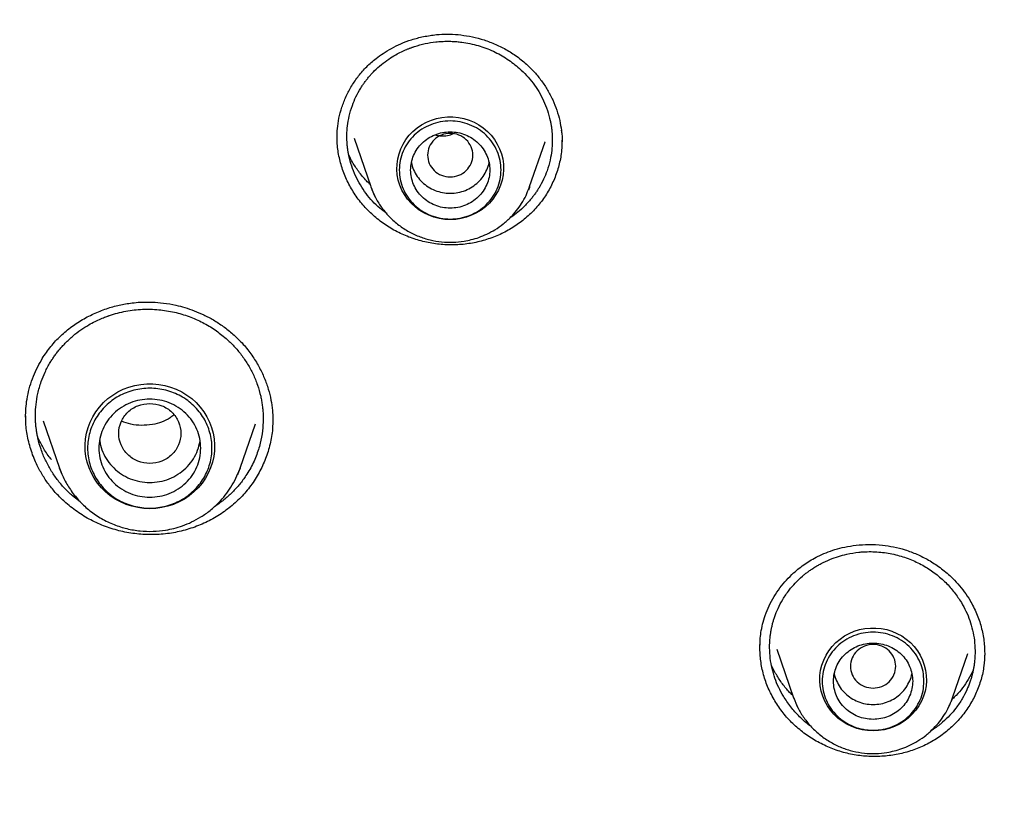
# Model space of a CAD drawing. Header units: millimetres. Extents: x 8 to 955, y 12 to 2039.
# Tile 110 of 116: x 498 to 515, y 1884 to 1898. Entities that reach past the tile are written whole.
import ezdxf

# ---------------------------------------------------------------- set-up
doc = ezdxf.new("R2010")
doc.units = ezdxf.units.MM

msp = doc.modelspace()

# ---------------------------------------------------------------- linework, layer by layer
at = {"color": 7, "linetype": 'Continuous', "lineweight": 30}
for p, q in [((503.535, 1895.868), (503.831, 1895.011)), ((506.641, 1895.011), (506.915, 1895.805)), ((506.914, 1895.805), (506.911, 1895.797)), ((506.633, 1894.992), (506.641, 1895.01)), ((504.118, 1894.529), (503.989, 1894.628)), ((498.036, 1890.871), (498.325, 1890.032)), ((501.519, 1890.032), (501.789, 1890.815)), ((502.098, 1890.902), (502.098, 1890.876)), ((501.513, 1890.017), (501.519, 1890.032)), ((498.69, 1889.44), (498.556, 1889.542)), ((511.013, 1886.834), (511.311, 1885.971)), ((514.121, 1885.971), (514.391, 1886.754)), ((511.261, 1886.047), (511.295, 1886.017)), ((514.114, 1885.953), (514.121, 1885.971))]:
    msp.add_line(p, q, dxfattribs=at)
at = {"color": 7, "linetype": 'Continuous', "lineweight": 30, "flags": 128}
for points in [[(505.236, 1894.428), (505.139, 1894.432), (505.043, 1894.447), (504.949, 1894.471), (504.858, 1894.504), (504.771, 1894.546), (504.689, 1894.596), (504.613, 1894.654), (504.543, 1894.719), (504.481, 1894.791), (504.427, 1894.869), (504.381, 1894.951), (504.344, 1895.038), (504.317, 1895.128), (504.3, 1895.22), (504.292, 1895.314), (504.295, 1895.407), (504.307, 1895.5), (504.33, 1895.591), (504.361, 1895.68), (504.403, 1895.764), (504.453, 1895.845), (504.511, 1895.92), (504.577, 1895.988), (504.65, 1896.05), (504.729, 1896.104), (504.814, 1896.15), (504.903, 1896.188), (504.995, 1896.216), (505.09, 1896.236), (505.187, 1896.245), (505.284, 1896.245), (505.381, 1896.236), (505.476, 1896.216), (505.569, 1896.188), (505.658, 1896.15), (505.742, 1896.104), (505.821, 1896.05), (505.894, 1895.988), (505.96, 1895.92), (506.019, 1895.845), (506.069, 1895.764), (506.11, 1895.68), (506.142, 1895.591), (506.164, 1895.5), (506.177, 1895.407), (506.179, 1895.314), (506.172, 1895.22), (506.154, 1895.128), (506.127, 1895.038), (506.09, 1894.951), (506.045, 1894.869), (505.99, 1894.791), (505.928, 1894.719), (505.859, 1894.654), (505.782, 1894.596), (505.7, 1894.546), (505.614, 1894.504), (505.523, 1894.471), (505.429, 1894.447), (505.333, 1894.432), (505.236, 1894.428)], [(506.641, 1895.011), (506.636, 1894.997), (506.618, 1894.951)], [(499.922, 1889.316), (499.815, 1889.321), (499.709, 1889.335), (499.604, 1889.359), (499.502, 1889.393), (499.404, 1889.435), (499.311, 1889.486), (499.223, 1889.545), (499.141, 1889.612), (499.066, 1889.686), (498.999, 1889.767), (498.939, 1889.853), (498.888, 1889.944), (498.847, 1890.04), (498.814, 1890.138), (498.792, 1890.239), (498.779, 1890.342), (498.777, 1890.446), (498.784, 1890.549), (498.802, 1890.651), (498.829, 1890.751), (498.866, 1890.848), (498.913, 1890.942), (498.968, 1891.03), (499.031, 1891.114), (499.103, 1891.191), (499.181, 1891.262), (499.266, 1891.325), (499.357, 1891.38), (499.453, 1891.427), (499.553, 1891.465), (499.656, 1891.494), (499.762, 1891.513), (499.868, 1891.523), (499.976, 1891.523), (500.083, 1891.513), (500.188, 1891.494), (500.291, 1891.465), (500.391, 1891.427), (500.487, 1891.38), (500.578, 1891.325), (500.663, 1891.262), (500.742, 1891.191), (500.813, 1891.114), (500.877, 1891.03), (500.932, 1890.942), (500.978, 1890.848), (501.015, 1890.751), (501.042, 1890.651), (501.06, 1890.549), (501.067, 1890.446), (501.065, 1890.342), (501.052, 1890.239), (501.03, 1890.138), (500.998, 1890.04), (500.956, 1889.944), (500.905, 1889.853), (500.846, 1889.767), (500.778, 1889.686), (500.703, 1889.612), (500.621, 1889.545), (500.533, 1889.486), (500.44, 1889.435), (500.342, 1889.393), (500.24, 1889.359), (500.136, 1889.335), (500.029, 1889.321), (499.922, 1889.316)], [(498.358, 1889.945), (498.352, 1889.96), (498.325, 1890.032)], [(501.519, 1890.032), (501.492, 1889.96), (501.472, 1889.913)], [(512.716, 1885.388), (512.619, 1885.393), (512.523, 1885.408), (512.429, 1885.432), (512.338, 1885.465), (512.251, 1885.506), (512.169, 1885.557), (512.093, 1885.615), (512.024, 1885.68), (511.961, 1885.752), (511.907, 1885.83), (511.861, 1885.912), (511.825, 1885.999), (511.798, 1886.089), (511.78, 1886.181), (511.773, 1886.274), (511.775, 1886.368), (511.788, 1886.461), (511.81, 1886.552), (511.842, 1886.64), (511.883, 1886.725), (511.933, 1886.805), (511.992, 1886.88), (512.058, 1886.949), (512.131, 1887.011), (512.21, 1887.065), (512.294, 1887.111), (512.383, 1887.149), (512.476, 1887.177), (512.571, 1887.196), (512.668, 1887.206), (512.765, 1887.206), (512.861, 1887.196), (512.957, 1887.177), (513.049, 1887.149), (513.138, 1887.111), (513.223, 1887.065), (513.302, 1887.011), (513.375, 1886.949), (513.441, 1886.88), (513.499, 1886.805), (513.549, 1886.725), (513.59, 1886.64), (513.622, 1886.552), (513.645, 1886.461), (513.657, 1886.368), (513.66, 1886.274), (513.652, 1886.181), (513.635, 1886.089), (513.608, 1885.999), (513.571, 1885.912), (513.525, 1885.83), (513.471, 1885.752), (513.409, 1885.68), (513.339, 1885.615), (513.263, 1885.557), (513.181, 1885.506), (513.094, 1885.465), (513.003, 1885.432), (512.909, 1885.408), (512.813, 1885.393), (512.716, 1885.388)], [(514.121, 1885.971), (514.117, 1885.958), (514.098, 1885.909)]]:
    msp.add_lwpolyline(points, dxfattribs=at)
at = {"color": 7, "linetype": 'Continuous', "lineweight": 30}
for centre in [(505.152, 1895.466), (512.632, 1886.427)]:
    msp.add_arc(centre, 1.397, 199.0989, 207.2371, dxfattribs=at)
for points, knots in [([(532.19, 1875.56), (532.187, 1875.614), (532.179, 1875.733), (532.165, 1875.929), (532.148, 1876.159), (532.126, 1876.424), (532.101, 1876.723), (532.071, 1877.049), (532.036, 1877.401), (531.996, 1877.777), (531.951, 1878.178), (531.9, 1878.595), (531.846, 1879.017), (531.761, 1879.629), (531.638, 1880.432), (531.456, 1881.484), (531.238, 1882.596), (530.98, 1883.766), (530.718, 1884.835), (530.459, 1885.805), (530.212, 1886.67), (529.953, 1887.517), (529.687, 1888.341), (529.413, 1889.14), (529.17, 1889.815), (528.961, 1890.373), (528.789, 1890.818), (528.616, 1891.255), (528.442, 1891.683), (528.291, 1892.044), (528.168, 1892.333), (528.078, 1892.543), (527.999, 1892.724), (527.932, 1892.876), (527.877, 1893), (527.835, 1893.095), (527.8, 1893.172), (527.766, 1893.248), (527.724, 1893.341), (527.672, 1893.454), (527.613, 1893.583), (527.548, 1893.725), (527.467, 1893.899), (527.368, 1894.108), (527.251, 1894.355), (527.121, 1894.624), (526.978, 1894.914), (526.822, 1895.226), (526.653, 1895.559), (526.471, 1895.91), (526.162, 1896.497), (525.722, 1897.301), (525.143, 1898.304), (524.552, 1899.278), (523.95, 1900.224), (523.339, 1901.141), (522.718, 1902.031), (522.084, 1902.902), (521.431, 1903.762), (520.752, 1904.618), (520.051, 1905.466), (519.328, 1906.303), (518.583, 1907.131), (517.812, 1907.952), (517.116, 1908.662), (516.512, 1909.257), (516.019, 1909.73), (515.545, 1910.174), (515.091, 1910.588), (514.688, 1910.949), (514.332, 1911.261), (514.022, 1911.529), (513.727, 1911.78), (513.446, 1912.015), (513.146, 1912.264), (512.81, 1912.538), (512.424, 1912.847), (512.007, 1913.175), (511.559, 1913.52), (511.078, 1913.881), (510.565, 1914.259), (510.042, 1914.633), (509.513, 1915.002), (508.986, 1915.361), (508.449, 1915.718), (507.909, 1916.067), (507.37, 1916.407), (506.833, 1916.737), (506.296, 1917.058), (505.662, 1917.428), (504.928, 1917.842), (504.096, 1918.293), (503.27, 1918.722), (502.407, 1919.152), (501.511, 1919.579), (500.582, 1920), (499.666, 1920.397), (498.763, 1920.768), (497.846, 1921.127), (496.916, 1921.472), (496.159, 1921.737), (495.599, 1921.925), (495.222, 1922.049), (494.822, 1922.178), (494.402, 1922.309), (493.962, 1922.442), (493.505, 1922.577), (493.019, 1922.715), (492.504, 1922.857), (491.961, 1923), (491.388, 1923.145), (490.765, 1923.296), (490.088, 1923.451), (489.357, 1923.609), (488.589, 1923.763), (487.785, 1923.913), (486.995, 1924.048), (486.221, 1924.169), (485.468, 1924.277), (484.691, 1924.378), (483.887, 1924.47), (483.059, 1924.553), (482.223, 1924.624), (481.38, 1924.684), (480.53, 1924.73), (479.659, 1924.765), (478.766, 1924.787), (478.163, 1924.79), (477.859, 1924.791)], [0, 0, 0, 0, 0.001975, 0.004387, 0.007242, 0.010542, 0.014288, 0.018481, 0.022836, 0.027587, 0.032737, 0.038106, 0.043476, 0.048848, 0.061511, 0.074179, 0.089265, 0.104356, 0.119453, 0.130894, 0.142288, 0.153439, 0.164328, 0.174954, 0.185318, 0.191411, 0.19741, 0.203314, 0.209124, 0.214816, 0.218075, 0.220945, 0.223423, 0.225511, 0.227209, 0.228515, 0.22944, 0.230382, 0.231677, 0.23328, 0.235064, 0.237021, 0.239151, 0.242276, 0.245711, 0.249458, 0.253516, 0.257885, 0.262565, 0.267555, 0.272761, 0.287502, 0.302, 0.316254, 0.330265, 0.344033, 0.357558, 0.370898, 0.384354, 0.39797, 0.411745, 0.425429, 0.439267, 0.453258, 0.467401, 0.476316, 0.484797, 0.492843, 0.500454, 0.50763, 0.512963, 0.518028, 0.522824, 0.527352, 0.531633, 0.537307, 0.543419, 0.549969, 0.556957, 0.564383, 0.572246, 0.580547, 0.58817, 0.596116, 0.604106, 0.612021, 0.619861, 0.627626, 0.635315, 0.642929, 0.654742, 0.666368, 0.677809, 0.689064, 0.701851, 0.714365, 0.726604, 0.738568, 0.750257, 0.762798, 0.775005, 0.77971, 0.784462, 0.789591, 0.795125, 0.800608, 0.806437, 0.812614, 0.819137, 0.826006, 0.833222, 0.840785, 0.849505, 0.858644, 0.868202, 0.87818, 0.888578, 0.897562, 0.906839, 0.916406, 0.926265, 0.936414, 0.946855, 0.956966, 0.967336, 0.977965, 0.988853, 1, 1, 1, 1]), ([(426.674, 1875.856), (426.711, 1876.055), (426.789, 1876.469), (426.918, 1877.096), (427.058, 1877.738), (427.208, 1878.378), (427.366, 1879.016), (427.532, 1879.652), (427.707, 1880.286), (427.891, 1880.917), (428.083, 1881.546), (428.284, 1882.173), (428.494, 1882.797), (428.712, 1883.418), (428.938, 1884.037), (429.172, 1884.652), (429.415, 1885.265), (429.667, 1885.874), (429.926, 1886.481), (430.194, 1887.084), (430.47, 1887.683), (430.754, 1888.279), (431.046, 1888.872), (431.346, 1889.46), (431.654, 1890.045), (431.971, 1890.626), (432.294, 1891.203), (432.626, 1891.775), (432.966, 1892.344), (433.313, 1892.908), (433.668, 1893.468), (434.03, 1894.023), (434.4, 1894.573), (434.777, 1895.119), (435.162, 1895.66), (435.554, 1896.196), (435.953, 1896.727), (436.36, 1897.253), (436.774, 1897.774), (437.194, 1898.29), (437.622, 1898.8), (438.056, 1899.305), (438.498, 1899.804), (438.946, 1900.298), (439.401, 1900.786), (439.862, 1901.268), (440.33, 1901.744), (440.804, 1902.215), (441.285, 1902.679), (441.772, 1903.137), (442.265, 1903.589), (442.764, 1904.035), (443.269, 1904.475), (443.78, 1904.908), (444.297, 1905.334), (444.82, 1905.755), (445.348, 1906.168), (445.882, 1906.575), (446.422, 1906.975), (446.967, 1907.368), (447.517, 1907.754), (448.072, 1908.133), (448.633, 1908.505), (449.198, 1908.87), (449.768, 1909.228), (450.344, 1909.579), (450.923, 1909.922), (451.508, 1910.259), (452.097, 1910.587), (452.69, 1910.908), (453.288, 1911.222), (453.89, 1911.528), (454.496, 1911.827), (455.106, 1912.118), (455.72, 1912.401), (456.338, 1912.676), (456.96, 1912.944), (457.585, 1913.203), (458.213, 1913.455), (458.845, 1913.699), (459.48, 1913.935), (460.118, 1914.162), (460.76, 1914.382), (461.404, 1914.594), (462.051, 1914.797), (462.701, 1914.993), (463.353, 1915.18), (464.008, 1915.358), (464.665, 1915.529), (465.325, 1915.691), (465.987, 1915.845), (466.65, 1915.991), (467.316, 1916.128), (467.983, 1916.257), (468.652, 1916.377), (469.323, 1916.489), (469.995, 1916.592), (470.669, 1916.687), (471.344, 1916.774), (472.019, 1916.852), (472.696, 1916.921), (473.374, 1916.982), (474.052, 1917.034), (474.732, 1917.078), (475.411, 1917.113), (476.091, 1917.14), (476.772, 1917.158), (477.452, 1917.167), (478.133, 1917.168), (478.814, 1917.16), (479.494, 1917.144), (480.174, 1917.119), (480.854, 1917.085), (481.533, 1917.043), (482.212, 1916.993), (482.89, 1916.934), (483.567, 1916.866), (484.243, 1916.79), (484.918, 1916.705), (485.592, 1916.611), (486.264, 1916.51), (486.935, 1916.399), (487.605, 1916.281), (488.272, 1916.154), (488.938, 1916.018), (489.602, 1915.874), (490.264, 1915.722), (490.924, 1915.561), (491.582, 1915.392), (492.237, 1915.215), (492.89, 1915.029), (493.541, 1914.836), (494.188, 1914.634), (494.833, 1914.424), (495.475, 1914.206), (496.114, 1913.979), (496.75, 1913.745), (497.382, 1913.503), (498.011, 1913.253), (498.637, 1912.994), (499.259, 1912.728), (499.878, 1912.455), (500.492, 1912.173), (501.103, 1911.884), (501.71, 1911.587), (502.313, 1911.282), (502.911, 1910.97), (503.506, 1910.65), (504.096, 1910.323), (504.681, 1909.988), (505.262, 1909.646), (505.838, 1909.297), (506.409, 1908.94), (506.976, 1908.577), (507.537, 1908.206), (508.093, 1907.828), (508.644, 1907.443), (509.19, 1907.051), (509.731, 1906.653), (510.266, 1906.247), (510.795, 1905.835), (511.319, 1905.416), (511.837, 1904.991), (512.35, 1904.559), (512.856, 1904.121), (513.356, 1903.676), (513.851, 1903.226), (514.339, 1902.768), (514.82, 1902.305), (515.296, 1901.836), (515.765, 1901.361), (516.228, 1900.88), (516.684, 1900.393), (517.133, 1899.9), (517.576, 1899.402), (518.012, 1898.898), (518.441, 1898.389), (518.863, 1897.875), (519.278, 1897.355), (519.685, 1896.83), (520.086, 1896.3), (520.48, 1895.765), (520.866, 1895.224), (521.245, 1894.68), (521.616, 1894.13), (521.98, 1893.576), (522.336, 1893.017), (522.685, 1892.454), (523.026, 1891.886), (523.359, 1891.314), (523.684, 1890.738), (524.002, 1890.158), (524.312, 1889.574), (524.613, 1888.986), (524.907, 1888.395), (525.193, 1887.799), (525.47, 1887.201), (525.74, 1886.598), (526.001, 1885.993), (526.254, 1885.384), (526.498, 1884.772), (526.735, 1884.157), (526.962, 1883.539), (527.182, 1882.918), (527.393, 1882.294), (527.595, 1881.668), (527.789, 1881.04), (527.975, 1880.409), (528.152, 1879.775), (528.32, 1879.14), (528.48, 1878.502), (528.63, 1877.863), (528.773, 1877.221), (528.906, 1876.578), (529.008, 1876.056), (529.063, 1875.748), (529.079, 1875.655)], [0, 0, 0, 0, 0.0043355, 0.0090234, 0.0137112, 0.0183991, 0.0230869, 0.0277747, 0.0324625, 0.0371503, 0.0418381, 0.0465259, 0.0512136, 0.0559014, 0.0605891, 0.0652768, 0.0699645, 0.0746522, 0.0793399, 0.0840276, 0.0887152, 0.0934028, 0.0980904, 0.102778, 0.1074656, 0.1121531, 0.1168407, 0.1215282, 0.1262157, 0.1309032, 0.1355906, 0.1402781, 0.1449655, 0.1496529, 0.1543403, 0.1590276, 0.163715, 0.1684023, 0.1730896, 0.1777769, 0.1824641, 0.1871514, 0.1918386, 0.1965258, 0.201213, 0.2059001, 0.2105873, 0.2152744, 0.2199615, 0.2246486, 0.2293356, 0.2340227, 0.2387097, 0.2433967, 0.2480837, 0.2527707, 0.2574576, 0.2621446, 0.2668315, 0.2715184, 0.2762053, 0.2808921, 0.285579, 0.2902658, 0.2949526, 0.2996394, 0.3043262, 0.309013, 0.3136997, 0.3183865, 0.3230732, 0.3277599, 0.3324466, 0.3371333, 0.34182, 0.3465066, 0.3511933, 0.3558799, 0.3605665, 0.3652531, 0.3699397, 0.3746263, 0.3793129, 0.3839995, 0.388686, 0.3933726, 0.3980591, 0.4027456, 0.4074321, 0.4121187, 0.4168052, 0.4214917, 0.4261782, 0.4308646, 0.4355511, 0.4402376, 0.4449241, 0.4496105, 0.454297, 0.4589834, 0.4636699, 0.4683563, 0.4730428, 0.4777292, 0.4824157, 0.4871021, 0.4917885, 0.496475, 0.5011614, 0.5058478, 0.5105343, 0.5152207, 0.5199071, 0.5245935, 0.52928, 0.5339664, 0.5386529, 0.5433393, 0.5480257, 0.5527122, 0.5573986, 0.5620851, 0.5667716, 0.571458, 0.5761445, 0.580831, 0.5855174, 0.5902039, 0.5948904, 0.5995769, 0.6042634, 0.6089499, 0.6136365, 0.618323, 0.6230095, 0.6276961, 0.6323826, 0.6370692, 0.6417558, 0.6464424, 0.651129, 0.6558156, 0.6605022, 0.6651888, 0.6698755, 0.6745622, 0.6792488, 0.6839355, 0.6886222, 0.6933089, 0.6979957, 0.7026824, 0.7073692, 0.7120559, 0.7167427, 0.7214295, 0.7261163, 0.7308032, 0.73549, 0.7401769, 0.7448638, 0.7495507, 0.7542376, 0.7589246, 0.7636115, 0.7682985, 0.7729855, 0.7776725, 0.7823596, 0.7870466, 0.7917337, 0.7964208, 0.8011079, 0.805795, 0.8104822, 0.8151694, 0.8198565, 0.8245438, 0.829231, 0.8339182, 0.8386055, 0.8432928, 0.8479801, 0.8526675, 0.8573548, 0.8620422, 0.8667296, 0.871417, 0.8761044, 0.8807919, 0.8854793, 0.8901668, 0.8948543, 0.8995419, 0.9042294, 0.908917, 0.9136045, 0.9182921, 0.9229798, 0.9276674, 0.932355, 0.9370427, 0.9417304, 0.9464181, 0.9511058, 0.9557935, 0.9604813, 0.965169, 0.9698568, 0.9745446, 0.9792324, 0.9839202, 0.988608, 0.9932958, 0.9979837, 1, 1, 1, 1]), ([(525.936, 1849.643), (525.965, 1849.714), (526.131, 1850.119), (526.425, 1850.896), (526.823, 1852.002), (527.218, 1853.203), (527.519, 1854.208), (527.73, 1854.967), (527.846, 1855.398), (527.94, 1855.764), (528.02, 1856.08), (528.097, 1856.397), (528.265, 1857.106), (528.493, 1858.159), (528.754, 1859.56), (528.997, 1861.114), (529.211, 1862.878), (529.368, 1864.851), (529.443, 1866.829), (529.436, 1868.799), (529.364, 1870.393), (529.291, 1871.372), (529.259, 1871.747), (529.247, 1871.881), (529.235, 1872.015), (529.224, 1872.13), (529.209, 1872.292), (529.185, 1872.526), (529.148, 1872.876), (529.1, 1873.298), (529.036, 1873.807), (528.955, 1874.409), (528.85, 1875.105), (528.721, 1875.884), (528.563, 1876.745), (528.371, 1877.686), (528.17, 1878.583), (527.964, 1879.421), (527.772, 1880.156), (527.578, 1880.855), (527.388, 1881.499), (527.203, 1882.101), (527.016, 1882.681), (526.784, 1883.371), (526.506, 1884.155), (526.181, 1885.018), (525.863, 1885.818), (525.566, 1886.53), (525.292, 1887.158), (525.099, 1887.586), (524.974, 1887.859), (524.912, 1887.993), (524.851, 1888.123), (524.791, 1888.251), (524.732, 1888.375), (524.4, 1889.068), (523.767, 1890.318), (522.772, 1892.096), (521.704, 1893.833), (520.563, 1895.527), (519.352, 1897.176), (518.073, 1898.776), (516.868, 1900.164), (515.939, 1901.162), (515.462, 1901.654), (515.312, 1901.807), (515.306, 1901.812), (515.302, 1901.816), (515.296, 1901.822), (515.282, 1901.837), (515.227, 1901.892), (515.112, 1902.009), (514.918, 1902.203), (514.765, 1902.354), (514.677, 1902.441)], [0, 0, 0, 0, 0.003996, 0.022968, 0.043515, 0.065635, 0.089328, 0.098578, 0.107044, 0.112751, 0.118458, 0.124164, 0.129871, 0.156772, 0.180791, 0.20481, 0.239547, 0.274282, 0.309017, 0.343753, 0.377988, 0.393052, 0.395419, 0.397787, 0.400154, 0.402521, 0.403851, 0.408739, 0.414906, 0.422354, 0.431081, 0.441942, 0.454296, 0.468142, 0.483481, 0.500312, 0.518636, 0.531817, 0.545675, 0.558549, 0.56992, 0.580938, 0.591604, 0.601916, 0.619114, 0.635232, 0.650269, 0.664226, 0.675615, 0.686167, 0.688792, 0.69136, 0.69387, 0.696324, 0.698719, 0.701058, 0.736504, 0.77195, 0.807396, 0.842842, 0.878288, 0.913733, 0.949177, 0.973578, 0.984314, 0.984632, 0.984672, 0.98474, 0.984874, 0.985157, 0.985799, 0.988879, 0.993625, 1, 1, 1, 1]), ([(503.234, 1895.872), (503.236, 1895.927), (503.238, 1896.041), (503.265, 1896.224), (503.317, 1896.417), (503.392, 1896.61), (503.491, 1896.796), (503.612, 1896.972), (503.756, 1897.135), (503.905, 1897.266), (504.053, 1897.372), (504.199, 1897.46), (504.367, 1897.542), (504.556, 1897.613), (504.767, 1897.668), (504.978, 1897.7), (505.183, 1897.71), (505.378, 1897.701), (505.579, 1897.672), (505.785, 1897.623), (505.992, 1897.55), (506.198, 1897.453), (506.4, 1897.331), (506.522, 1897.229), (506.584, 1897.177)], [0, 0, 0, 0, 0.040273, 0.083761, 0.130315, 0.177905, 0.226056, 0.27468, 0.323728, 0.373345, 0.407938, 0.445753, 0.486811, 0.531095, 0.578578, 0.629253, 0.669392, 0.711251, 0.75481, 0.800115, 0.847214, 0.896161, 0.947042, 1, 1, 1, 1]), ([(503.989, 1894.628), (503.946, 1894.669), (503.859, 1894.751), (503.745, 1894.89), (503.644, 1895.04), (503.558, 1895.202), (503.49, 1895.374), (503.452, 1895.513), (503.432, 1895.615), (503.423, 1895.676), (503.415, 1895.739), (503.41, 1895.802), (503.408, 1895.865), (503.408, 1895.959), (503.417, 1896.091), (503.447, 1896.265), (503.498, 1896.438), (503.567, 1896.603), (503.631, 1896.72), (503.685, 1896.804), (503.721, 1896.855), (503.76, 1896.906), (503.801, 1896.957), (503.846, 1897.007), (503.917, 1897.081), (504.015, 1897.17), (504.143, 1897.265), (504.262, 1897.339), (504.369, 1897.395), (504.442, 1897.427), (504.487, 1897.446), (504.507, 1897.454), (504.527, 1897.461), (504.546, 1897.468), (504.565, 1897.475), (504.584, 1897.482), (504.658, 1897.507), (504.79, 1897.542), (504.935, 1897.565), (505.034, 1897.575), (505.086, 1897.579), (505.138, 1897.581), (505.198, 1897.582), (505.27, 1897.58), (505.354, 1897.575), (505.509, 1897.558), (505.729, 1897.513), (506, 1897.411), (506.248, 1897.275), (506.391, 1897.159), (506.461, 1897.101)], [0, 0, 0, 0, 0.031703, 0.063899, 0.096589, 0.129773, 0.16345, 0.197619, 0.209123, 0.220682, 0.232295, 0.243963, 0.255685, 0.267462, 0.296417, 0.329312, 0.366136, 0.396334, 0.428732, 0.440024, 0.451559, 0.463338, 0.47536, 0.487626, 0.500134, 0.531385, 0.560176, 0.586513, 0.606745, 0.625251, 0.629168, 0.632999, 0.636743, 0.640401, 0.643971, 0.647455, 0.650852, 0.685939, 0.719507, 0.728824, 0.738017, 0.747087, 0.756033, 0.769933, 0.785005, 0.799984, 0.851632, 0.902169, 0.951618, 1, 1, 1, 1]), ([(506.461, 1897.101), (506.504, 1897.06), (506.59, 1896.979), (506.704, 1896.841), (506.805, 1896.691), (506.891, 1896.53), (506.959, 1896.358), (506.998, 1896.219), (507.018, 1896.117), (507.027, 1896.055), (507.035, 1895.992), (507.04, 1895.929), (507.042, 1895.865), (507.042, 1895.773), (507.034, 1895.644), (507.005, 1895.473), (506.956, 1895.302), (506.888, 1895.136), (506.824, 1895.017), (506.769, 1894.932), (506.733, 1894.879), (506.694, 1894.827), (506.651, 1894.775), (506.606, 1894.723), (506.534, 1894.648), (506.437, 1894.562), (506.344, 1894.489), (506.292, 1894.457), (506.282, 1894.45)], [0, 0, 0, 0, 0.0557319, 0.112429, 0.1701018, 0.2287613, 0.288418, 0.3490826, 0.369539, 0.3901091, 0.4107933, 0.4315921, 0.4525058, 0.4735348, 0.52285, 0.5799046, 0.6447168, 0.6984449, 0.7565623, 0.7769207, 0.7977692, 0.8191082, 0.8409381, 0.8632596, 0.8860731, 0.941527, 0.9886198, 1, 1, 1, 1]), ([(506.584, 1897.177), (506.632, 1897.131), (506.729, 1897.039), (506.853, 1896.883), (506.962, 1896.719), (507.052, 1896.545), (507.124, 1896.364), (507.176, 1896.184), (507.194, 1896.063), (507.203, 1896.005)], [0, 0, 0, 0, 0.144525, 0.289237, 0.434099, 0.578945, 0.723541, 0.867649, 1, 1, 1, 1]), ([(507.199, 1896.007), (507.207, 1895.96), (507.218, 1895.891), (507.214, 1895.822), (507.212, 1895.801)], [0, 0, 0, 0, 0.685156, 1, 1, 1, 1]), ([(507.203, 1896.005), (507.204, 1896), (507.215, 1895.933), (507.216, 1895.866), (507.216, 1895.803)], [0, 0, 0, 0, 0.072068, 1, 1, 1, 1]), ([(503.871, 1894.505), (503.809, 1894.565), (503.685, 1894.684), (503.534, 1894.89), (503.41, 1895.109), (503.317, 1895.341), (503.258, 1895.582), (503.232, 1895.768), (503.237, 1895.872), (503.238, 1895.894)], [0, 0, 0, 0, 0.1609187, 0.320726, 0.4799243, 0.6388761, 0.7979042, 0.9573939, 1, 1, 1, 1]), ([(507.213, 1895.835), (507.212, 1895.774), (507.211, 1895.632), (507.169, 1895.411), (507.095, 1895.176), (506.989, 1894.953), (506.853, 1894.745), (506.69, 1894.556), (506.5, 1894.391), (506.29, 1894.25), (506.061, 1894.136), (505.818, 1894.052), (505.564, 1893.997), (505.304, 1893.975), (505.041, 1893.986), (504.783, 1894.029), (504.533, 1894.104), (504.295, 1894.208), (504.07, 1894.34), (503.937, 1894.45), (503.871, 1894.505)], [0, 0, 0, 0, 0.041397, 0.097725, 0.154017, 0.210297, 0.266579, 0.322922, 0.379233, 0.435443, 0.491654, 0.547943, 0.604399, 0.661163, 0.717899, 0.774291, 0.830528, 0.886775, 0.943197, 1, 1, 1, 1]), ([(505.236, 1895.182), (505.183, 1895.188), (505.079, 1895.2), (504.945, 1895.289), (504.857, 1895.416), (504.825, 1895.568), (504.857, 1895.719), (504.945, 1895.848), (505.079, 1895.932), (505.236, 1895.964), (505.392, 1895.932), (505.526, 1895.848), (505.614, 1895.719), (505.646, 1895.568), (505.614, 1895.416), (505.526, 1895.289), (505.392, 1895.2), (505.288, 1895.188), (505.236, 1895.182)], [0, 0, 0, 0, 0.0625, 0.125, 0.1875, 0.25, 0.3125, 0.375, 0.4375, 0.5, 0.5625, 0.625, 0.6875, 0.75, 0.8125, 0.875, 0.9375, 1, 1, 1, 1]), ([(504.967, 1895.928), (504.995, 1895.921), (505.068, 1895.901), (505.179, 1895.911), (505.256, 1895.934), (505.289, 1895.943)], [0, 0, 0, 0, 0.256601, 0.687799, 1, 1, 1, 1]), ([(503.815, 1895.055), (503.795, 1895.074), (503.721, 1895.143), (503.618, 1895.273), (503.513, 1895.426), (503.463, 1895.527), (503.441, 1895.57)], [0, 0, 0, 0, 0.1265483, 0.4540945, 0.7670782, 1, 1, 1, 1]), ([(504.549, 1895.436), (504.549, 1895.436), (504.554, 1895.392), (504.587, 1895.308), (504.649, 1895.19), (504.738, 1895.088), (504.844, 1895.003), (504.966, 1894.941), (505.098, 1894.902), (505.236, 1894.889), (505.373, 1894.902), (505.505, 1894.941), (505.627, 1895.003), (505.734, 1895.088), (505.822, 1895.19), (505.884, 1895.308), (505.918, 1895.392), (505.922, 1895.436), (505.922, 1895.436)], [0, 0, 0, 0, 0.000101, 0.071515, 0.142929, 0.214343, 0.285757, 0.357172, 0.428586, 0.5, 0.571414, 0.642828, 0.714243, 0.785657, 0.857071, 0.928485, 0.999899, 1, 1, 1, 1]), ([(503.831, 1895.01), (503.855, 1894.949), (503.904, 1894.824), (504.012, 1894.651), (504.144, 1894.489), (504.302, 1894.344), (504.481, 1894.222), (504.675, 1894.129), (504.877, 1894.065), (505.081, 1894.03), (505.283, 1894.023), (505.459, 1894.04), (505.612, 1894.072), (505.748, 1894.113), (505.889, 1894.171), (506.033, 1894.249), (506.177, 1894.35), (506.304, 1894.465), (506.412, 1894.588), (506.502, 1894.714), (506.578, 1894.849), (506.615, 1894.946), (506.633, 1894.992)], [0, 0, 0, 0, 0.054177, 0.109927, 0.167396, 0.226784, 0.287142, 0.346253, 0.404069, 0.460606, 0.515876, 0.569896, 0.605748, 0.644328, 0.686085, 0.731062, 0.779299, 0.830834, 0.871679, 0.914404, 0.959012, 1, 1, 1, 1]), ([(497.725, 1890.935), (497.726, 1890.985), (497.728, 1891.09), (497.748, 1891.258), (497.787, 1891.436), (497.844, 1891.614), (497.916, 1891.784), (498.014, 1891.968), (498.146, 1892.161), (498.319, 1892.354), (498.514, 1892.521), (498.727, 1892.663), (498.952, 1892.778), (499.144, 1892.851), (499.297, 1892.896), (499.409, 1892.923), (499.524, 1892.944), (499.651, 1892.961), (499.799, 1892.971), (499.973, 1892.971), (500.172, 1892.955), (500.364, 1892.921), (500.545, 1892.873), (500.71, 1892.817), (500.88, 1892.745), (501.053, 1892.653), (501.227, 1892.541), (501.336, 1892.451), (501.392, 1892.405)], [0, 0, 0, 0, 0.033531, 0.069757, 0.108721, 0.148052, 0.186464, 0.223906, 0.278152, 0.330968, 0.383315, 0.435313, 0.486347, 0.535053, 0.558509, 0.581357, 0.603598, 0.627908, 0.657209, 0.691449, 0.730518, 0.774429, 0.806419, 0.840596, 0.876988, 0.915637, 0.956606, 1, 1, 1, 1]), ([(498.556, 1889.542), (498.507, 1889.587), (498.41, 1889.677), (498.282, 1889.831), (498.168, 1889.997), (498.072, 1890.176), (497.995, 1890.366), (497.951, 1890.521), (497.928, 1890.633), (497.917, 1890.702), (497.908, 1890.772), (497.902, 1890.841), (497.899, 1890.912), (497.898, 1891.017), (497.907, 1891.165), (497.939, 1891.36), (497.994, 1891.552), (498.069, 1891.736), (498.139, 1891.867), (498.198, 1891.961), (498.237, 1892.018), (498.279, 1892.075), (498.324, 1892.131), (498.373, 1892.187), (498.45, 1892.27), (498.559, 1892.371), (498.699, 1892.478), (498.83, 1892.562), (498.949, 1892.626), (499.05, 1892.673), (499.126, 1892.704), (499.173, 1892.721), (499.192, 1892.727), (499.201, 1892.73), (499.204, 1892.732), (499.206, 1892.732), (499.207, 1892.732), (499.207, 1892.732), (499.207, 1892.732), (499.302, 1892.765), (499.495, 1892.815), (499.789, 1892.849), (500.077, 1892.841), (500.355, 1892.797), (500.617, 1892.72), (500.858, 1892.613), (501.078, 1892.483), (501.207, 1892.378), (501.27, 1892.326)], [0, 0, 0, 0, 0.031785, 0.064052, 0.0968, 0.13003, 0.16374, 0.197929, 0.209436, 0.220997, 0.232611, 0.244278, 0.255998, 0.267771, 0.296966, 0.329983, 0.366813, 0.396942, 0.429207, 0.440441, 0.451911, 0.463619, 0.475563, 0.487743, 0.500159, 0.531384, 0.560174, 0.586534, 0.606803, 0.625362, 0.640281, 0.646427, 0.64905, 0.650188, 0.650686, 0.650905, 0.651001, 0.651043, 0.651062, 0.651076, 0.699122, 0.745883, 0.791369, 0.835589, 0.878553, 0.92027, 0.960749, 1, 1, 1, 1]), ([(501.27, 1892.326), (501.318, 1892.281), (501.415, 1892.191), (501.542, 1892.039), (501.656, 1891.873), (501.753, 1891.694), (501.83, 1891.503), (501.876, 1891.344), (501.9, 1891.221), (501.913, 1891.138), (501.922, 1891.054), (501.927, 1890.972), (501.928, 1890.852), (501.918, 1890.686), (501.879, 1890.468), (501.819, 1890.281), (501.753, 1890.127), (501.693, 1890.012), (501.631, 1889.91), (501.57, 1889.824), (501.513, 1889.75), (501.457, 1889.685), (501.404, 1889.628), (501.354, 1889.578), (501.302, 1889.53), (501.248, 1889.484), (501.192, 1889.44), (501.135, 1889.398), (501.089, 1889.366), (501.061, 1889.348), (501.053, 1889.344)], [0, 0, 0, 0, 0.055073, 0.111095, 0.168073, 0.226016, 0.284931, 0.344827, 0.369071, 0.393474, 0.418037, 0.44276, 0.46459, 0.523203, 0.58746, 0.657374, 0.694479, 0.733006, 0.770681, 0.7975, 0.824328, 0.851165, 0.8713, 0.891439, 0.911584, 0.931735, 0.95189, 0.972051, 0.992216, 1, 1, 1, 1]), ([(501.392, 1892.405), (501.454, 1892.345), (501.578, 1892.229), (501.729, 1892.033), (501.853, 1891.834), (501.949, 1891.633), (502.02, 1891.434), (502.068, 1891.241), (502.095, 1891.064), (502.098, 1890.952), (502.1, 1890.902)], [0, 0, 0, 0, 0.1473555, 0.2892017, 0.4253671, 0.5555949, 0.6796555, 0.7974072, 0.9088189, 1, 1, 1, 1]), ([(499.922, 1891.177), (499.85, 1891.169), (499.707, 1891.152), (499.523, 1891.031), (499.402, 1890.855), (499.357, 1890.647), (499.402, 1890.439), (499.523, 1890.262), (499.707, 1890.145), (499.922, 1890.103), (500.138, 1890.145), (500.322, 1890.262), (500.443, 1890.439), (500.487, 1890.647), (500.443, 1890.855), (500.322, 1891.031), (500.138, 1891.152), (499.994, 1891.169), (499.922, 1891.177)], [0, 0, 0, 0, 0.0625, 0.125, 0.1875, 0.25, 0.3125, 0.375, 0.4375, 0.5, 0.5625, 0.625, 0.6875, 0.75, 0.8125, 0.875, 0.9375, 1, 1, 1, 1]), ([(498.439, 1889.418), (498.387, 1889.467), (498.283, 1889.563), (498.147, 1889.725), (498.029, 1889.897), (497.917, 1890.099), (497.821, 1890.332), (497.754, 1890.597), (497.723, 1890.808), (497.728, 1890.929), (497.729, 1890.959)], [0, 0, 0, 0, 0.119509, 0.238343, 0.356733, 0.47485, 0.6321, 0.789407, 0.947141, 1, 1, 1, 1]), ([(502.097, 1890.909), (502.097, 1890.848), (502.097, 1890.697), (502.054, 1890.459), (501.975, 1890.199), (501.86, 1889.952), (501.713, 1889.721), (501.536, 1889.51), (501.329, 1889.325), (501.099, 1889.167), (500.849, 1889.039), (500.583, 1888.942), (500.304, 1888.879), (500.018, 1888.852), (499.729, 1888.861), (499.445, 1888.905), (499.17, 1888.984), (498.907, 1889.096), (498.659, 1889.239), (498.512, 1889.358), (498.439, 1889.418)], [0, 0, 0, 0, 0.037688, 0.094238, 0.15076, 0.207269, 0.263775, 0.320329, 0.376851, 0.433283, 0.489723, 0.546243, 0.602925, 0.659904, 0.716849, 0.773453, 0.829904, 0.886364, 0.942996, 1, 1, 1, 1]), ([(500.346, 1890.971), (500.324, 1890.954), (500.216, 1890.87), (500.015, 1890.803), (499.777, 1890.784), (499.59, 1890.802), (499.477, 1890.842), (499.423, 1890.862)], [0, 0, 0, 0, 0.087279, 0.432735, 0.631336, 0.824883, 1, 1, 1, 1]), ([(498.183, 1890.185), (498.175, 1890.194), (498.117, 1890.261), (498.034, 1890.39), (497.971, 1890.513), (497.941, 1890.571)], [0, 0, 0, 0, 0.079025, 0.563288, 1, 1, 1, 1]), ([(499.036, 1890.521), (499.039, 1890.494), (499.05, 1890.409), (499.104, 1890.276), (499.192, 1890.128), (499.274, 1890.046), (499.316, 1890.006)], [0, 0, 0, 0, 0.141273, 0.427515, 0.713758, 1, 1, 1, 1]), ([(499.316, 1890.006), (499.362, 1889.97), (499.453, 1889.898), (499.615, 1889.826), (499.787, 1889.784), (499.964, 1889.775), (500.14, 1889.799), (500.307, 1889.857), (500.46, 1889.944), (500.592, 1890.059), (500.697, 1890.196), (500.774, 1890.347), (500.798, 1890.456), (500.81, 1890.508)], [0, 0, 0, 0, 0.0913551, 0.1827102, 0.2740653, 0.3654203, 0.4567754, 0.5481305, 0.6394856, 0.7308407, 0.8221958, 0.9135509, 1, 1, 1, 1]), ([(498.325, 1890.032), (498.353, 1889.963), (498.409, 1889.821), (498.531, 1889.624), (498.681, 1889.44), (498.861, 1889.275), (499.065, 1889.137), (499.286, 1889.031), (499.515, 1888.958), (499.747, 1888.919), (499.977, 1888.911), (500.178, 1888.93), (500.352, 1888.967), (500.506, 1889.014), (500.666, 1889.08), (500.83, 1889.169), (500.994, 1889.284), (501.137, 1889.414), (501.26, 1889.553), (501.361, 1889.697), (501.449, 1889.852), (501.492, 1889.963), (501.513, 1890.017)], [0, 0, 0, 0, 0.0539765, 0.1096391, 0.1670993, 0.2265133, 0.2868478, 0.3459221, 0.4036981, 0.4601889, 0.5154071, 0.5693648, 0.6051692, 0.6436999, 0.6854008, 0.7303076, 0.7784548, 0.8298725, 0.8706101, 0.9132089, 0.9576708, 1, 1, 1, 1]), ([(510.714, 1886.876), (510.715, 1886.915), (510.717, 1886.999), (510.732, 1887.132), (510.76, 1887.278), (510.806, 1887.435), (510.874, 1887.6), (510.962, 1887.762), (511.066, 1887.915), (511.182, 1888.055), (511.328, 1888.201), (511.51, 1888.345), (511.706, 1888.461), (511.884, 1888.54), (512.045, 1888.596), (512.221, 1888.641), (512.421, 1888.673), (512.645, 1888.687), (512.867, 1888.676), (513.083, 1888.643), (513.287, 1888.591), (513.495, 1888.513), (513.703, 1888.409), (513.906, 1888.276), (514.079, 1888.132), (514.219, 1887.987), (514.334, 1887.847), (514.399, 1887.745), (514.432, 1887.694)], [0, 0, 0, 0, 0.025084, 0.053033, 0.083836, 0.117536, 0.154355, 0.192411, 0.229795, 0.266442, 0.302292, 0.354456, 0.404674, 0.437191, 0.469254, 0.504316, 0.543424, 0.586559, 0.633692, 0.671674, 0.711925, 0.754318, 0.798861, 0.845612, 0.894635, 0.928637, 0.963735, 1, 1, 1, 1]), ([(511.129, 1886), (511.1, 1886.051), (511.042, 1886.155), (510.976, 1886.32), (510.926, 1886.492), (510.894, 1886.671), (510.882, 1886.855), (510.889, 1886.998), (510.902, 1887.101), (510.912, 1887.163), (510.924, 1887.224), (510.939, 1887.286), (510.956, 1887.347), (510.986, 1887.437), (511.036, 1887.56), (511.119, 1887.718), (511.222, 1887.868), (511.34, 1888.006), (511.438, 1888.099), (511.516, 1888.164), (511.567, 1888.203), (511.62, 1888.24), (511.675, 1888.277), (511.734, 1888.312), (511.825, 1888.362), (511.948, 1888.42), (512.1, 1888.474), (512.271, 1888.519), (512.42, 1888.544), (512.533, 1888.553), (512.577, 1888.555), (512.596, 1888.556), (512.604, 1888.556), (512.608, 1888.556), (512.609, 1888.556), (512.61, 1888.556), (512.61, 1888.556), (512.61, 1888.556), (512.702, 1888.558), (512.883, 1888.55), (513.147, 1888.5), (513.394, 1888.417), (513.621, 1888.305), (513.825, 1888.169), (514.003, 1888.013), (514.156, 1887.843), (514.237, 1887.718), (514.277, 1887.657)], [0, 0, 0, 0, 0.031704, 0.063902, 0.096594, 0.129779, 0.163458, 0.197629, 0.209133, 0.220693, 0.232307, 0.243975, 0.255698, 0.267476, 0.296431, 0.329328, 0.366154, 0.396354, 0.428753, 0.440046, 0.451582, 0.463361, 0.475384, 0.48765, 0.500159, 0.531411, 0.560204, 0.586543, 0.625264, 0.640124, 0.646241, 0.64885, 0.649983, 0.650478, 0.650695, 0.650791, 0.650833, 0.650851, 0.650866, 0.698974, 0.74578, 0.791298, 0.83554, 0.878519, 0.920247, 0.960736, 1, 1, 1, 1]), ([(514.277, 1887.657), (514.305, 1887.606), (514.363, 1887.504), (514.429, 1887.339), (514.479, 1887.168), (514.511, 1886.989), (514.523, 1886.806), (514.517, 1886.662), (514.504, 1886.559), (514.494, 1886.497), (514.482, 1886.435), (514.467, 1886.373), (514.45, 1886.312), (514.421, 1886.224), (514.372, 1886.103), (514.292, 1885.948), (514.191, 1885.798), (514.074, 1885.66), (513.975, 1885.565), (513.896, 1885.498), (513.845, 1885.459), (513.79, 1885.42), (513.751, 1885.393), (513.729, 1885.38), (513.726, 1885.378)], [0, 0, 0, 0, 0.0660514, 0.1332466, 0.2015984, 0.2711193, 0.3418222, 0.4137196, 0.4379637, 0.4623427, 0.4868568, 0.5115067, 0.5362928, 0.5612156, 0.6196622, 0.6872811, 0.7640942, 0.8277707, 0.8966492, 0.9207773, 0.9454861, 0.9707762, 0.9966483, 1, 1, 1, 1]), ([(514.432, 1887.694), (514.472, 1887.618), (514.554, 1887.467), (514.633, 1887.225), (514.684, 1886.978), (514.689, 1886.811), (514.691, 1886.727)], [0, 0, 0, 0, 0.249776, 0.49993, 0.750208, 1, 1, 1, 1]), ([(510.714, 1886.854), (510.714, 1886.855), (510.713, 1886.875), (510.716, 1886.896), (510.718, 1886.915)], [0, 0, 0, 0, 0.028069, 1, 1, 1, 1]), ([(512.716, 1886.143), (512.664, 1886.149), (512.559, 1886.161), (512.426, 1886.249), (512.338, 1886.377), (512.305, 1886.529), (512.338, 1886.68), (512.426, 1886.808), (512.559, 1886.893), (512.716, 1886.924), (512.873, 1886.893), (513.007, 1886.808), (513.095, 1886.68), (513.127, 1886.529), (513.095, 1886.377), (513.007, 1886.249), (512.873, 1886.161), (512.768, 1886.149), (512.716, 1886.143)], [0, 0, 0, 0, 0.0625, 0.125, 0.1875, 0.25, 0.3125, 0.375, 0.4375, 0.5, 0.5625, 0.625, 0.6875, 0.75, 0.8125, 0.875, 0.9375, 1, 1, 1, 1]), ([(510.979, 1885.916), (510.938, 1885.991), (510.856, 1886.14), (510.775, 1886.38), (510.722, 1886.624), (510.716, 1886.789), (510.713, 1886.872)], [0, 0, 0, 0, 0.251995, 0.502249, 0.75155, 1, 1, 1, 1]), ([(514.691, 1886.754), (514.688, 1886.682), (514.681, 1886.527), (514.63, 1886.295), (514.546, 1886.062), (514.43, 1885.842), (514.285, 1885.639), (514.113, 1885.457), (513.918, 1885.297), (513.702, 1885.163), (513.469, 1885.058), (513.223, 1884.984), (512.968, 1884.941), (512.708, 1884.929), (512.447, 1884.949), (512.19, 1885.002), (511.941, 1885.088), (511.707, 1885.203), (511.49, 1885.345), (511.294, 1885.512), (511.119, 1885.702), (511.025, 1885.845), (510.979, 1885.916)], [0, 0, 0, 0, 0.043824, 0.094152, 0.144515, 0.194784, 0.245021, 0.295246, 0.345475, 0.395757, 0.44601, 0.496173, 0.546337, 0.596571, 0.646955, 0.697612, 0.748245, 0.798571, 0.848759, 0.898954, 0.949308, 1, 1, 1, 1]), ([(511.298, 1886.01), (511.272, 1886.036), (511.198, 1886.107), (511.096, 1886.239), (510.995, 1886.391), (510.944, 1886.494), (510.921, 1886.54)], [0, 0, 0, 0, 0.164461, 0.460379, 0.758847, 1, 1, 1, 1]), ([(512.03, 1886.397), (512.03, 1886.397), (512.034, 1886.353), (512.067, 1886.269), (512.13, 1886.151), (512.218, 1886.049), (512.325, 1885.964), (512.447, 1885.901), (512.579, 1885.863), (512.716, 1885.85), (512.854, 1885.863), (512.986, 1885.901), (513.108, 1885.964), (513.214, 1886.049), (513.303, 1886.151), (513.365, 1886.269), (513.398, 1886.353), (513.403, 1886.397), (513.403, 1886.397)], [0, 0, 0, 0, 0.000101, 0.071515, 0.142929, 0.214343, 0.285757, 0.357172, 0.428586, 0.5, 0.571414, 0.642828, 0.714243, 0.785657, 0.857071, 0.928485, 0.999899, 1, 1, 1, 1]), ([(514.486, 1886.458), (514.459, 1886.404), (514.404, 1886.296), (514.301, 1886.149), (514.207, 1886.033), (514.141, 1885.973), (514.119, 1885.953)], [0, 0, 0, 0, 0.292249, 0.581335, 0.859366, 1, 1, 1, 1]), ([(511.613, 1885.471), (511.609, 1885.474), (511.537, 1885.521), (511.415, 1885.635), (511.254, 1885.807), (511.17, 1885.937), (511.129, 1886)], [0, 0, 0, 0, 0.019051, 0.355873, 0.682857, 1, 1, 1, 1]), ([(511.311, 1885.971), (511.335, 1885.91), (511.384, 1885.785), (511.492, 1885.612), (511.625, 1885.45), (511.783, 1885.305), (511.962, 1885.183), (512.156, 1885.089), (512.357, 1885.025), (512.561, 1884.99), (512.763, 1884.983), (512.94, 1885.001), (513.093, 1885.033), (513.228, 1885.074), (513.369, 1885.132), (513.513, 1885.21), (513.658, 1885.311), (513.784, 1885.426), (513.893, 1885.548), (513.982, 1885.675), (514.059, 1885.81), (514.096, 1885.907), (514.114, 1885.953)], [0, 0, 0, 0, 0.054177, 0.109927, 0.167396, 0.226784, 0.287142, 0.346253, 0.404069, 0.460606, 0.515876, 0.569896, 0.605748, 0.644328, 0.686085, 0.731062, 0.779299, 0.830834, 0.871679, 0.914404, 0.959012, 1, 1, 1, 1])]:
    msp.add_open_spline(points, degree=3, knots=knots, dxfattribs=at)
for points in [[(506.136, 1895.305), (506.132, 1895.248), (506.126, 1895.135), (506.072, 1894.971), (505.989, 1894.82), (505.876, 1894.688), (505.739, 1894.579), (505.582, 1894.498), (505.412, 1894.449), (505.236, 1894.432), (505.059, 1894.449), (504.889, 1894.498), (504.732, 1894.579), (504.595, 1894.688), (504.482, 1894.82), (504.399, 1894.971), (504.347, 1895.135), (504.33, 1895.305), (504.347, 1895.475), (504.399, 1895.639), (504.482, 1895.79), (504.595, 1895.922), (504.732, 1896.031), (504.889, 1896.111), (505.059, 1896.161), (505.236, 1896.178), (505.412, 1896.161), (505.582, 1896.111), (505.739, 1896.031), (505.876, 1895.922), (505.989, 1895.79), (506.072, 1895.639), (506.126, 1895.475), (506.132, 1895.362), (506.136, 1895.305)], [(505.236, 1894.63), (505.281, 1894.633), (505.373, 1894.638), (505.505, 1894.678), (505.627, 1894.74), (505.734, 1894.825), (505.821, 1894.928), (505.886, 1895.045), (505.927, 1895.172), (505.94, 1895.305), (505.927, 1895.437), (505.886, 1895.565), (505.821, 1895.682), (505.734, 1895.785), (505.627, 1895.869), (505.505, 1895.932), (505.373, 1895.971), (505.236, 1895.984), (505.098, 1895.971), (504.966, 1895.932), (504.844, 1895.869), (504.737, 1895.785), (504.65, 1895.682), (504.585, 1895.565), (504.545, 1895.437), (504.531, 1895.305), (504.545, 1895.172), (504.585, 1895.045), (504.65, 1894.928), (504.737, 1894.825), (504.844, 1894.74), (504.966, 1894.678), (505.098, 1894.638), (505.19, 1894.633), (505.236, 1894.63)], [(501.022, 1890.386), (501.02, 1890.34), (501.017, 1890.248), (500.988, 1890.111), (500.941, 1889.98), (500.878, 1889.855), (500.797, 1889.739), (500.702, 1889.635), (500.594, 1889.543), (500.474, 1889.466), (500.344, 1889.404), (500.208, 1889.36), (500.066, 1889.332), (499.922, 1889.323), (499.778, 1889.332), (499.637, 1889.36), (499.5, 1889.404), (499.371, 1889.466), (499.251, 1889.543), (499.142, 1889.635), (499.047, 1889.739), (498.967, 1889.855), (498.903, 1889.98), (498.857, 1890.111), (498.828, 1890.248), (498.819, 1890.386), (498.828, 1890.525), (498.857, 1890.661), (498.903, 1890.793), (498.967, 1890.918), (499.047, 1891.033), (499.142, 1891.138), (499.251, 1891.23), (499.371, 1891.307), (499.5, 1891.368), (499.637, 1891.413), (499.778, 1891.44), (499.922, 1891.449), (500.066, 1891.44), (500.208, 1891.413), (500.344, 1891.368), (500.474, 1891.307), (500.594, 1891.23), (500.702, 1891.138), (500.797, 1891.033), (500.878, 1890.918), (500.941, 1890.793), (500.988, 1890.661), (501.017, 1890.525), (501.02, 1890.433), (501.022, 1890.386)], [(499.922, 1889.519), (499.863, 1889.522), (499.745, 1889.529), (499.576, 1889.58), (499.419, 1889.66), (499.282, 1889.769), (499.169, 1889.901), (499.085, 1890.052), (499.034, 1890.216), (499.016, 1890.386), (499.034, 1890.557), (499.085, 1890.72), (499.169, 1890.871), (499.282, 1891.004), (499.419, 1891.112), (499.576, 1891.193), (499.745, 1891.242), (499.922, 1891.259), (500.099, 1891.242), (500.269, 1891.193), (500.425, 1891.112), (500.563, 1891.004), (500.675, 1890.871), (500.759, 1890.72), (500.811, 1890.557), (500.828, 1890.386), (500.811, 1890.216), (500.759, 1890.052), (500.675, 1889.901), (500.563, 1889.769), (500.425, 1889.66), (500.269, 1889.58), (500.099, 1889.529), (499.981, 1889.522), (499.922, 1889.519)], [(513.616, 1886.266), (513.613, 1886.209), (513.606, 1886.095), (513.553, 1885.932), (513.469, 1885.781), (513.357, 1885.649), (513.219, 1885.54), (513.063, 1885.459), (512.893, 1885.41), (512.716, 1885.393), (512.539, 1885.41), (512.37, 1885.459), (512.213, 1885.54), (512.076, 1885.649), (511.963, 1885.781), (511.879, 1885.932), (511.828, 1886.095), (511.81, 1886.266), (511.828, 1886.436), (511.879, 1886.6), (511.963, 1886.751), (512.076, 1886.883), (512.213, 1886.991), (512.37, 1887.072), (512.539, 1887.122), (512.716, 1887.139), (512.893, 1887.122), (513.063, 1887.072), (513.219, 1886.991), (513.357, 1886.883), (513.469, 1886.751), (513.553, 1886.6), (513.606, 1886.436), (513.613, 1886.322), (513.616, 1886.266)], [(512.716, 1885.591), (512.762, 1885.594), (512.854, 1885.599), (512.986, 1885.639), (513.108, 1885.701), (513.214, 1885.786), (513.302, 1885.889), (513.367, 1886.006), (513.407, 1886.133), (513.421, 1886.266), (513.407, 1886.398), (513.367, 1886.526), (513.302, 1886.643), (513.214, 1886.746), (513.108, 1886.83), (512.986, 1886.893), (512.854, 1886.932), (512.716, 1886.945), (512.579, 1886.932), (512.447, 1886.893), (512.325, 1886.83), (512.218, 1886.746), (512.13, 1886.643), (512.065, 1886.526), (512.025, 1886.398), (512.012, 1886.266), (512.025, 1886.133), (512.065, 1886.006), (512.13, 1885.889), (512.218, 1885.786), (512.325, 1885.701), (512.447, 1885.639), (512.579, 1885.599), (512.67, 1885.594), (512.716, 1885.591)]]:
    msp.add_open_spline(points, degree=3, dxfattribs=at)

doc.saveas('drawing.dxf')
